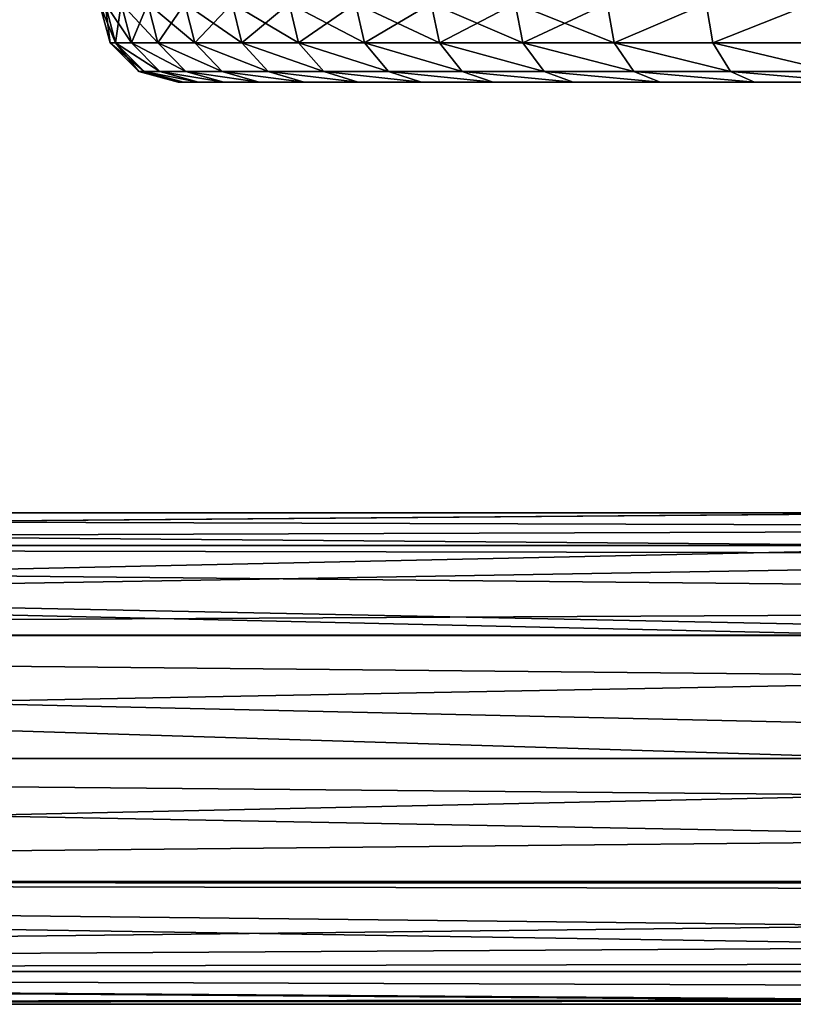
# Model space of a CAD drawing. Header units: millimetres. Extents: x -1 to 515, y 0 to 80.
# Tile 9 of 69: x 215 to 235, y 26 to 51. Entities that reach past the tile are written whole.
import ezdxf

# ---------------------------------------------------------------- set-up
doc = ezdxf.new("R2010")
doc.units = ezdxf.units.MM
doc.header["$LTSCALE"] = 25.4
doc.layers.get('0').update_dxf_attribs({"true_color": 0xff5454})

# ---------------------------------------------------------------- blocks, each defined once
blk = doc.blocks.new('STICKS-6267-9077.STL#2')
at = {"color": 250, "true_color": 0x262626}
mesh = blk.add_polyface(dxfattribs=at)
corners = [(219.543, 56.447), (219.947, 55.447, -3.281), (219.811, 55.447), (219.68, 56.447, -3.303)]
mesh.append_faces([[corners[k] for k in face] for face in [(0, 1, 2), (1, 0, 3)]], dxfattribs={"vtx0": -1, "color": 250})
mesh = blk.add_polyface(dxfattribs=at)
corners = [(219.68, 56.447, 3.303), (219.811, 55.447), (219.947, 55.447, 3.281), (219.543, 56.447)]
mesh.append_faces([[corners[k] for k in face] for face in [(0, 1, 2), (1, 0, 3)]], dxfattribs={"vtx0": -1, "color": 250})
mesh = blk.add_polyface(dxfattribs=at)
corners = [(219.68, 56.447, -3.303), (220.353, 55.447, -6.54), (219.947, 55.447, -3.281), (220.089, 56.447, -6.584)]
mesh.append_faces([[corners[k] for k in face] for face in [(0, 1, 2), (1, 0, 3)]], dxfattribs={"vtx0": -1, "color": 250})
mesh = blk.add_polyface(dxfattribs=at)
corners = [(220.089, 56.447, 6.584), (219.947, 55.447, 3.281), (220.353, 55.447, 6.54), (219.68, 56.447, 3.303)]
mesh.append_faces([[corners[k] for k in face] for face in [(0, 1, 2), (1, 0, 3)]], dxfattribs={"vtx0": -1, "color": 250})
mesh = blk.add_polyface(dxfattribs=at)
corners = [(220.089, 56.447, -6.584), (221.027, 55.447, -9.754), (220.353, 55.447, -6.54), (220.767, 56.447, -9.819)]
mesh.append_faces([[corners[k] for k in face] for face in [(0, 1, 2), (1, 0, 3)]], dxfattribs={"vtx0": -1, "color": 250})
mesh = blk.add_polyface(dxfattribs=at)
corners = [(220.767, 56.447, 9.819), (220.353, 55.447, 6.54), (221.027, 55.447, 9.754), (220.089, 56.447, 6.584)]
mesh.append_faces([[corners[k] for k in face] for face in [(0, 1, 2), (1, 0, 3)]], dxfattribs={"vtx0": -1, "color": 250})
mesh = blk.add_polyface(dxfattribs=at)
corners = [(220.767, 56.447, -9.819), (221.964, 55.447, -12.901), (221.027, 55.447, -9.754), (221.71, 56.447, -12.988)]
mesh.append_faces([[corners[k] for k in face] for face in [(0, 1, 2), (1, 0, 3)]], dxfattribs={"vtx0": -1, "color": 250})
mesh = blk.add_polyface(dxfattribs=at)
corners = [(221.71, 56.447, 12.988), (221.027, 55.447, 9.754), (221.964, 55.447, 12.901), (220.767, 56.447, 9.819)]
mesh.append_faces([[corners[k] for k in face] for face in [(0, 1, 2), (1, 0, 3)]], dxfattribs={"vtx0": -1, "color": 250})
mesh = blk.add_polyface(dxfattribs=at)
corners = [(221.71, 56.447, -12.988), (223.157, 55.447, -15.96), (221.964, 55.447, -12.901), (222.912, 56.447, -16.068)]
mesh.append_faces([[corners[k] for k in face] for face in [(0, 1, 2), (1, 0, 3)]], dxfattribs={"vtx0": -1, "color": 250})
mesh = blk.add_polyface(dxfattribs=at)
corners = [(222.912, 56.447, 16.068), (221.964, 55.447, 12.901), (223.157, 55.447, 15.96), (221.71, 56.447, 12.988)]
mesh.append_faces([[corners[k] for k in face] for face in [(0, 1, 2), (1, 0, 3)]], dxfattribs={"vtx0": -1, "color": 250})
mesh = blk.add_polyface(dxfattribs=at)
corners = [(222.912, 56.447, -16.068), (224.6, 55.447, -18.91), (223.157, 55.447, -15.96), (224.364, 56.447, -19.038)]
mesh.append_faces([[corners[k] for k in face] for face in [(0, 1, 2), (1, 0, 3)]], dxfattribs={"vtx0": -1, "color": 250})
mesh = blk.add_polyface(dxfattribs=at)
corners = [(224.364, 56.447, 19.038), (223.157, 55.447, 15.96), (224.6, 55.447, 18.91), (222.912, 56.447, 16.068)]
mesh.append_faces([[corners[k] for k in face] for face in [(0, 1, 2), (1, 0, 3)]], dxfattribs={"vtx0": -1, "color": 250})
mesh = blk.add_polyface(dxfattribs=at)
corners = [(224.364, 56.447, -19.038), (226.281, 55.447, -21.731), (224.6, 55.447, -18.91), (226.056, 56.447, -21.878)]
mesh.append_faces([[corners[k] for k in face] for face in [(0, 1, 2), (1, 0, 3)]], dxfattribs={"vtx0": -1, "color": 250})
mesh = blk.add_polyface(dxfattribs=at)
corners = [(226.056, 56.447, 21.878), (224.6, 55.447, 18.91), (226.281, 55.447, 21.731), (224.364, 56.447, 19.038)]
mesh.append_faces([[corners[k] for k in face] for face in [(0, 1, 2), (1, 0, 3)]], dxfattribs={"vtx0": -1, "color": 250})
mesh = blk.add_polyface(dxfattribs=at)
corners = [(226.056, 56.447, -21.878), (228.189, 55.447, -24.404), (226.281, 55.447, -21.731), (227.977, 56.447, -24.569)]
mesh.append_faces([[corners[k] for k in face] for face in [(0, 1, 2), (1, 0, 3)]], dxfattribs={"vtx0": -1, "color": 250})
mesh = blk.add_polyface(dxfattribs=at)
corners = [(227.977, 56.447, 24.569), (226.281, 55.447, 21.731), (228.189, 55.447, 24.404), (226.056, 56.447, 21.878)]
mesh.append_faces([[corners[k] for k in face] for face in [(0, 1, 2), (1, 0, 3)]], dxfattribs={"vtx0": -1, "color": 250})
mesh = blk.add_polyface(dxfattribs=at)
corners = [(227.977, 56.447, -24.569), (230.311, 55.447, -26.91), (228.189, 55.447, -24.404), (230.114, 56.447, -27.091)]
mesh.append_faces([[corners[k] for k in face] for face in [(0, 1, 2), (1, 0, 3)]], dxfattribs={"vtx0": -1, "color": 250})
mesh = blk.add_polyface(dxfattribs=at)
corners = [(230.114, 56.447, 27.091), (228.189, 55.447, 24.404), (230.311, 55.447, 26.91), (227.977, 56.447, 24.569)]
mesh.append_faces([[corners[k] for k in face] for face in [(0, 1, 2), (1, 0, 3)]], dxfattribs={"vtx0": -1, "color": 250})
mesh = blk.add_polyface(dxfattribs=at)
corners = [(230.114, 56.447, -27.091), (232.633, 55.447, -29.232), (230.311, 55.447, -26.91), (232.452, 56.447, -29.429)]
mesh.append_faces([[corners[k] for k in face] for face in [(0, 1, 2), (1, 0, 3)]], dxfattribs={"vtx0": -1, "color": 250})
mesh = blk.add_polyface(dxfattribs=at)
corners = [(232.452, 56.447, 29.429), (230.311, 55.447, 26.91), (232.633, 55.447, 29.232), (230.114, 56.447, 27.091)]
mesh.append_faces([[corners[k] for k in face] for face in [(0, 1, 2), (1, 0, 3)]], dxfattribs={"vtx0": -1, "color": 250})
mesh = blk.add_polyface(dxfattribs=at)
corners = [(234.975, 56.447, -31.566), (232.633, 55.447, -29.232), (232.452, 56.447, -29.429), (235.139, 55.447, -31.354)]
mesh.append_faces([[corners[k] for k in face] for face in [(0, 1, 2), (1, 0, 3)]], dxfattribs={"vtx0": -1, "color": 250})
mesh = blk.add_polyface(dxfattribs=at)
corners = [(232.633, 55.447, 29.232), (234.975, 56.447, 31.566), (232.452, 56.447, 29.429), (235.139, 55.447, 31.354)]
mesh.append_faces([[corners[k] for k in face] for face in [(0, 1, 2), (1, 0, 3)]], dxfattribs={"vtx0": -1, "color": 250})
mesh = blk.add_polyface(dxfattribs=at)
corners = [(237.665, 56.447, -33.487), (235.139, 55.447, -31.354), (234.975, 56.447, -31.566), (237.812, 55.447, -33.262)]
mesh.append_faces([[corners[k] for k in face] for face in [(0, 1, 2), (1, 0, 3)]], dxfattribs={"vtx0": -1, "color": 250})
mesh = blk.add_polyface(dxfattribs=at)
corners = [(235.139, 55.447, 31.354), (237.665, 56.447, 33.487), (234.975, 56.447, 31.566), (237.812, 55.447, 33.262)]
mesh.append_faces([[corners[k] for k in face] for face in [(0, 1, 2), (1, 0, 3)]], dxfattribs={"vtx0": -1, "color": 250})
mesh = blk.add_polyface(dxfattribs=at)
corners = [(219.811, 55.447), (220.676, 54.715, -3.221), (220.543, 54.715), (219.947, 55.447, -3.281)]
mesh.append_faces([[corners[k] for k in face] for face in [(0, 1, 2), (1, 0, 3)]], dxfattribs={"vtx0": -1, "color": 250})
mesh = blk.add_polyface(dxfattribs=at)
corners = [(219.947, 55.447, 3.281), (220.543, 54.715), (220.676, 54.715, 3.221), (219.811, 55.447)]
mesh.append_faces([[corners[k] for k in face] for face in [(0, 1, 2), (1, 0, 3)]], dxfattribs={"vtx0": -1, "color": 250})
mesh = blk.add_polyface(dxfattribs=at)
corners = [(221.075, 54.715, -6.419), (219.947, 55.447, -3.281), (220.353, 55.447, -6.54), (220.676, 54.715, -3.221)]
mesh.append_faces([[corners[k] for k in face] for face in [(0, 1, 2), (1, 0, 3)]], dxfattribs={"vtx0": -1, "color": 250})
mesh = blk.add_polyface(dxfattribs=at)
corners = [(221.075, 54.715, 6.419), (219.947, 55.447, 3.281), (220.676, 54.715, 3.221), (220.353, 55.447, 6.54)]
mesh.append_faces([[corners[k] for k in face] for face in [(0, 1, 2), (1, 0, 3)]], dxfattribs={"vtx0": -1, "color": 250})
mesh = blk.add_polyface(dxfattribs=at)
corners = [(221.736, 54.715, -9.574), (220.353, 55.447, -6.54), (221.027, 55.447, -9.754), (221.075, 54.715, -6.419)]
mesh.append_faces([[corners[k] for k in face] for face in [(0, 1, 2), (1, 0, 3)]], dxfattribs={"vtx0": -1, "color": 250})
mesh = blk.add_polyface(dxfattribs=at)
corners = [(221.736, 54.715, 9.574), (220.353, 55.447, 6.54), (221.075, 54.715, 6.419), (221.027, 55.447, 9.754)]
mesh.append_faces([[corners[k] for k in face] for face in [(0, 1, 2), (1, 0, 3)]], dxfattribs={"vtx0": -1, "color": 250})
mesh = blk.add_polyface(dxfattribs=at)
corners = [(222.656, 54.715, -12.663), (221.027, 55.447, -9.754), (221.964, 55.447, -12.901), (221.736, 54.715, -9.574)]
mesh.append_faces([[corners[k] for k in face] for face in [(0, 1, 2), (1, 0, 3)]], dxfattribs={"vtx0": -1, "color": 250})
mesh = blk.add_polyface(dxfattribs=at)
corners = [(222.656, 54.715, 12.663), (221.027, 55.447, 9.754), (221.736, 54.715, 9.574), (221.964, 55.447, 12.901)]
mesh.append_faces([[corners[k] for k in face] for face in [(0, 1, 2), (1, 0, 3)]], dxfattribs={"vtx0": -1, "color": 250})
mesh = blk.add_polyface(dxfattribs=at)
corners = [(223.828, 54.715, -15.666), (221.964, 55.447, -12.901), (223.157, 55.447, -15.96), (222.656, 54.715, -12.663)]
mesh.append_faces([[corners[k] for k in face] for face in [(0, 1, 2), (1, 0, 3)]], dxfattribs={"vtx0": -1, "color": 250})
mesh = blk.add_polyface(dxfattribs=at)
corners = [(223.828, 54.715, 15.666), (221.964, 55.447, 12.901), (222.656, 54.715, 12.663), (223.157, 55.447, 15.96)]
mesh.append_faces([[corners[k] for k in face] for face in [(0, 1, 2), (1, 0, 3)]], dxfattribs={"vtx0": -1, "color": 250})
mesh = blk.add_polyface(dxfattribs=at)
corners = [(225.244, 54.715, -18.562), (223.157, 55.447, -15.96), (224.6, 55.447, -18.91), (223.828, 54.715, -15.666)]
mesh.append_faces([[corners[k] for k in face] for face in [(0, 1, 2), (1, 0, 3)]], dxfattribs={"vtx0": -1, "color": 250})
mesh = blk.add_polyface(dxfattribs=at)
corners = [(225.244, 54.715, 18.562), (223.157, 55.447, 15.96), (223.828, 54.715, 15.666), (224.6, 55.447, 18.91)]
mesh.append_faces([[corners[k] for k in face] for face in [(0, 1, 2), (1, 0, 3)]], dxfattribs={"vtx0": -1, "color": 250})
mesh = blk.add_polyface(dxfattribs=at)
corners = [(226.894, 54.715, -21.331), (224.6, 55.447, -18.91), (226.281, 55.447, -21.731), (225.244, 54.715, -18.562)]
mesh.append_faces([[corners[k] for k in face] for face in [(0, 1, 2), (1, 0, 3)]], dxfattribs={"vtx0": -1, "color": 250})
mesh = blk.add_polyface(dxfattribs=at)
corners = [(226.894, 54.715, 21.331), (224.6, 55.447, 18.91), (225.244, 54.715, 18.562), (226.281, 55.447, 21.731)]
mesh.append_faces([[corners[k] for k in face] for face in [(0, 1, 2), (1, 0, 3)]], dxfattribs={"vtx0": -1, "color": 250})
mesh = blk.add_polyface(dxfattribs=at)
corners = [(228.767, 54.715, -23.954), (226.281, 55.447, -21.731), (228.189, 55.447, -24.404), (226.894, 54.715, -21.331)]
mesh.append_faces([[corners[k] for k in face] for face in [(0, 1, 2), (1, 0, 3)]], dxfattribs={"vtx0": -1, "color": 250})
mesh = blk.add_polyface(dxfattribs=at)
corners = [(228.767, 54.715, 23.954), (226.281, 55.447, 21.731), (226.894, 54.715, 21.331), (228.189, 55.447, 24.404)]
mesh.append_faces([[corners[k] for k in face] for face in [(0, 1, 2), (1, 0, 3)]], dxfattribs={"vtx0": -1, "color": 250})
mesh = blk.add_polyface(dxfattribs=at)
corners = [(230.85, 54.715, -26.414), (228.189, 55.447, -24.404), (230.311, 55.447, -26.91), (228.767, 54.715, -23.954)]
mesh.append_faces([[corners[k] for k in face] for face in [(0, 1, 2), (1, 0, 3)]], dxfattribs={"vtx0": -1, "color": 250})
mesh = blk.add_polyface(dxfattribs=at)
corners = [(230.85, 54.715, 26.414), (228.189, 55.447, 24.404), (228.767, 54.715, 23.954), (230.311, 55.447, 26.91)]
mesh.append_faces([[corners[k] for k in face] for face in [(0, 1, 2), (1, 0, 3)]], dxfattribs={"vtx0": -1, "color": 250})
mesh = blk.add_polyface(dxfattribs=at)
corners = [(233.129, 54.715, -28.693), (230.311, 55.447, -26.91), (232.633, 55.447, -29.232), (230.85, 54.715, -26.414)]
mesh.append_faces([[corners[k] for k in face] for face in [(0, 1, 2), (1, 0, 3)]], dxfattribs={"vtx0": -1, "color": 250})
mesh = blk.add_polyface(dxfattribs=at)
corners = [(233.129, 54.715, 28.693), (230.311, 55.447, 26.91), (230.85, 54.715, 26.414), (232.633, 55.447, 29.232)]
mesh.append_faces([[corners[k] for k in face] for face in [(0, 1, 2), (1, 0, 3)]], dxfattribs={"vtx0": -1, "color": 250})
mesh = blk.add_polyface(dxfattribs=at)
corners = [(235.589, 54.715, -30.776), (232.633, 55.447, -29.232), (235.139, 55.447, -31.354), (233.129, 54.715, -28.693)]
mesh.append_faces([[corners[k] for k in face] for face in [(0, 1, 2), (1, 0, 3)]], dxfattribs={"vtx0": -1, "color": 250})
mesh = blk.add_polyface(dxfattribs=at)
corners = [(235.589, 54.715, 30.776), (232.633, 55.447, 29.232), (233.129, 54.715, 28.693), (235.139, 55.447, 31.354)]
mesh.append_faces([[corners[k] for k in face] for face in [(0, 1, 2), (1, 0, 3)]], dxfattribs={"vtx0": -1, "color": 250})
mesh = blk.add_polyface(dxfattribs=at)
corners = [(238.212, 54.715, -32.649), (235.139, 55.447, -31.354), (237.812, 55.447, -33.262), (235.589, 54.715, -30.776)]
mesh.append_faces([[corners[k] for k in face] for face in [(0, 1, 2), (1, 0, 3)]], dxfattribs={"vtx0": -1, "color": 250})
mesh = blk.add_polyface(dxfattribs=at)
corners = [(238.212, 54.715, 32.649), (235.139, 55.447, 31.354), (235.589, 54.715, 30.776), (237.812, 55.447, 33.262)]
mesh.append_faces([[corners[k] for k in face] for face in [(0, 1, 2), (1, 0, 3)]], dxfattribs={"vtx0": -1, "color": 250})
mesh = blk.add_polyface(dxfattribs=at)
corners = [(221.673, 54.447, -3.138), (220.543, 54.715), (220.676, 54.715, -3.221), (221.543, 54.447)]
mesh.append_faces([[corners[k] for k in face] for face in [(0, 1, 2), (1, 0, 3)]], dxfattribs={"vtx0": -1, "color": 250})
mesh = blk.add_polyface(dxfattribs=at)
corners = [(221.673, 54.447, 3.138), (220.543, 54.715), (221.543, 54.447), (220.676, 54.715, 3.221)]
mesh.append_faces([[corners[k] for k in face] for face in [(0, 1, 2), (1, 0, 3)]], dxfattribs={"vtx0": -1, "color": 250})
mesh = blk.add_polyface(dxfattribs=at)
corners = [(222.061, 54.447, -6.255), (220.676, 54.715, -3.221), (221.075, 54.715, -6.419), (221.673, 54.447, -3.138)]
mesh.append_faces([[corners[k] for k in face] for face in [(0, 1, 2), (1, 0, 3)]], dxfattribs={"vtx0": -1, "color": 250})
mesh = blk.add_polyface(dxfattribs=at)
corners = [(222.061, 54.447, 6.255), (220.676, 54.715, 3.221), (221.673, 54.447, 3.138), (221.075, 54.715, 6.419)]
mesh.append_faces([[corners[k] for k in face] for face in [(0, 1, 2), (1, 0, 3)]], dxfattribs={"vtx0": -1, "color": 250})
mesh = blk.add_polyface(dxfattribs=at)
corners = [(222.706, 54.447, -9.328), (221.075, 54.715, -6.419), (221.736, 54.715, -9.574), (222.061, 54.447, -6.255)]
mesh.append_faces([[corners[k] for k in face] for face in [(0, 1, 2), (1, 0, 3)]], dxfattribs={"vtx0": -1, "color": 250})
mesh = blk.add_polyface(dxfattribs=at)
corners = [(222.706, 54.447, 9.328), (221.075, 54.715, 6.419), (222.061, 54.447, 6.255), (221.736, 54.715, 9.574)]
mesh.append_faces([[corners[k] for k in face] for face in [(0, 1, 2), (1, 0, 3)]], dxfattribs={"vtx0": -1, "color": 250})
mesh = blk.add_polyface(dxfattribs=at)
corners = [(223.602, 54.447, -12.339), (221.736, 54.715, -9.574), (222.656, 54.715, -12.663), (222.706, 54.447, -9.328)]
mesh.append_faces([[corners[k] for k in face] for face in [(0, 1, 2), (1, 0, 3)]], dxfattribs={"vtx0": -1, "color": 250})
mesh = blk.add_polyface(dxfattribs=at)
corners = [(223.602, 54.447, 12.339), (221.736, 54.715, 9.574), (222.706, 54.447, 9.328), (222.656, 54.715, 12.663)]
mesh.append_faces([[corners[k] for k in face] for face in [(0, 1, 2), (1, 0, 3)]], dxfattribs={"vtx0": -1, "color": 250})
mesh = blk.add_polyface(dxfattribs=at)
corners = [(224.744, 54.447, -15.264), (222.656, 54.715, -12.663), (223.828, 54.715, -15.666), (223.602, 54.447, -12.339)]
mesh.append_faces([[corners[k] for k in face] for face in [(0, 1, 2), (1, 0, 3)]], dxfattribs={"vtx0": -1, "color": 250})
mesh = blk.add_polyface(dxfattribs=at)
corners = [(224.744, 54.447, 15.264), (222.656, 54.715, 12.663), (223.602, 54.447, 12.339), (223.828, 54.715, 15.666)]
mesh.append_faces([[corners[k] for k in face] for face in [(0, 1, 2), (1, 0, 3)]], dxfattribs={"vtx0": -1, "color": 250})
mesh = blk.add_polyface(dxfattribs=at)
corners = [(226.123, 54.447, -18.086), (223.828, 54.715, -15.666), (225.244, 54.715, -18.562), (224.744, 54.447, -15.264)]
mesh.append_faces([[corners[k] for k in face] for face in [(0, 1, 2), (1, 0, 3)]], dxfattribs={"vtx0": -1, "color": 250})
mesh = blk.add_polyface(dxfattribs=at)
corners = [(226.123, 54.447, 18.086), (223.828, 54.715, 15.666), (224.744, 54.447, 15.264), (225.244, 54.715, 18.562)]
mesh.append_faces([[corners[k] for k in face] for face in [(0, 1, 2), (1, 0, 3)]], dxfattribs={"vtx0": -1, "color": 250})
mesh = blk.add_polyface(dxfattribs=at)
corners = [(227.731, 54.447, -20.784), (225.244, 54.715, -18.562), (226.894, 54.715, -21.331), (226.123, 54.447, -18.086)]
mesh.append_faces([[corners[k] for k in face] for face in [(0, 1, 2), (1, 0, 3)]], dxfattribs={"vtx0": -1, "color": 250})
mesh = blk.add_polyface(dxfattribs=at)
corners = [(227.731, 54.447, 20.784), (225.244, 54.715, 18.562), (226.123, 54.447, 18.086), (226.894, 54.715, 21.331)]
mesh.append_faces([[corners[k] for k in face] for face in [(0, 1, 2), (1, 0, 3)]], dxfattribs={"vtx0": -1, "color": 250})
mesh = blk.add_polyface(dxfattribs=at)
corners = [(229.556, 54.447, -23.34), (226.894, 54.715, -21.331), (228.767, 54.715, -23.954), (227.731, 54.447, -20.784)]
mesh.append_faces([[corners[k] for k in face] for face in [(0, 1, 2), (1, 0, 3)]], dxfattribs={"vtx0": -1, "color": 250})
mesh = blk.add_polyface(dxfattribs=at)
corners = [(229.556, 54.447, 23.34), (226.894, 54.715, 21.331), (227.731, 54.447, 20.784), (228.767, 54.715, 23.954)]
mesh.append_faces([[corners[k] for k in face] for face in [(0, 1, 2), (1, 0, 3)]], dxfattribs={"vtx0": -1, "color": 250})
mesh = blk.add_polyface(dxfattribs=at)
corners = [(231.585, 54.447, -25.737), (228.767, 54.715, -23.954), (230.85, 54.715, -26.414), (229.556, 54.447, -23.34)]
mesh.append_faces([[corners[k] for k in face] for face in [(0, 1, 2), (1, 0, 3)]], dxfattribs={"vtx0": -1, "color": 250})
mesh = blk.add_polyface(dxfattribs=at)
corners = [(231.585, 54.447, 25.737), (228.767, 54.715, 23.954), (229.556, 54.447, 23.34), (230.85, 54.715, 26.414)]
mesh.append_faces([[corners[k] for k in face] for face in [(0, 1, 2), (1, 0, 3)]], dxfattribs={"vtx0": -1, "color": 250})
mesh = blk.add_polyface(dxfattribs=at)
corners = [(233.806, 54.447, -27.958), (230.85, 54.715, -26.414), (233.129, 54.715, -28.693), (231.585, 54.447, -25.737)]
mesh.append_faces([[corners[k] for k in face] for face in [(0, 1, 2), (1, 0, 3)]], dxfattribs={"vtx0": -1, "color": 250})
mesh = blk.add_polyface(dxfattribs=at)
corners = [(233.806, 54.447, 27.958), (230.85, 54.715, 26.414), (231.585, 54.447, 25.737), (233.129, 54.715, 28.693)]
mesh.append_faces([[corners[k] for k in face] for face in [(0, 1, 2), (1, 0, 3)]], dxfattribs={"vtx0": -1, "color": 250})
mesh = blk.add_polyface(dxfattribs=at)
corners = [(236.203, 54.447, -29.987), (233.129, 54.715, -28.693), (235.589, 54.715, -30.776), (233.806, 54.447, -27.958)]
mesh.append_faces([[corners[k] for k in face] for face in [(0, 1, 2), (1, 0, 3)]], dxfattribs={"vtx0": -1, "color": 250})
mesh = blk.add_polyface(dxfattribs=at)
corners = [(236.203, 54.447, 29.987), (233.129, 54.715, 28.693), (233.806, 54.447, 27.958), (235.589, 54.715, 30.776)]
mesh.append_faces([[corners[k] for k in face] for face in [(0, 1, 2), (1, 0, 3)]], dxfattribs={"vtx0": -1, "color": 250})
mesh = blk.add_polyface(dxfattribs=at)
corners = [(238.759, 54.447, -31.812), (235.589, 54.715, -30.776), (238.212, 54.715, -32.649), (236.203, 54.447, -29.987)]
mesh.append_faces([[corners[k] for k in face] for face in [(0, 1, 2), (1, 0, 3)]], dxfattribs={"vtx0": -1, "color": 250})
mesh = blk.add_polyface(dxfattribs=at)
corners = [(238.759, 54.447, 31.812), (235.589, 54.715, 30.776), (236.203, 54.447, 29.987), (238.212, 54.715, 32.649)]
mesh.append_faces([[corners[k] for k in face] for face in [(0, 1, 2), (1, 0, 3)]], dxfattribs={"vtx0": -1, "color": 250})
mesh = blk.add_polyface(dxfattribs=at)
corners = [(262.681, 54.447, -37.87), (256.405, 54.447, -37.87), (259.543, 54.447, -38), (265.798, 54.447, -37.482), (253.288, 54.447, -37.482), (268.871, 54.447, -36.837), (250.215, 54.447, -36.837), (271.882, 54.447, -35.941), (247.204, 54.447, -35.941), (274.807, 54.447, -34.799), (244.279, 54.447, -34.799), (277.629, 54.447, -33.42), (241.457, 54.447, -33.42), (280.327, 54.447, -31.812), (238.759, 54.447, -31.812), (282.883, 54.447, -29.987), (236.203, 54.447, -29.987), (285.28, 54.447, -27.958), (233.806, 54.447, -27.958), (287.501, 54.447, -25.737), (231.585, 54.447, -25.737), (289.53, 54.447, -23.34), (229.556, 54.447, -23.34), (291.355, 54.447, -20.784), (227.731, 54.447, -20.784), (292.963, 54.447, -18.086), (226.123, 54.447, -18.086), (294.342, 54.447, -15.264), (224.744, 54.447, -15.264), (295.484, 54.447, -12.339), (223.602, 54.447, -12.339), (296.38, 54.447, -9.328), (222.706, 54.447, -9.328), (297.025, 54.447, -6.255), (222.061, 54.447, -6.255), (297.413, 54.447, -3.138), (221.673, 54.447, -3.138), (297.543, 54.447), (221.543, 54.447), (221.673, 54.447, 3.138), (297.413, 54.447, 3.138), (297.025, 54.447, 6.255), (222.061, 54.447, 6.255), (296.38, 54.447, 9.328), (222.706, 54.447, 9.328), (295.484, 54.447, 12.339), (223.602, 54.447, 12.339), (294.342, 54.447, 15.264), (224.744, 54.447, 15.264), (292.963, 54.447, 18.086), (226.123, 54.447, 18.086), (291.355, 54.447, 20.784), (227.731, 54.447, 20.784), (289.53, 54.447, 23.34), (229.556, 54.447, 23.34), (287.501, 54.447, 25.737), (231.585, 54.447, 25.737), (285.28, 54.447, 27.958), (233.806, 54.447, 27.958), (282.883, 54.447, 29.987), (236.203, 54.447, 29.987), (280.327, 54.447, 31.812), (238.759, 54.447, 31.812), (277.629, 54.447, 33.42), (241.457, 54.447, 33.42), (274.807, 54.447, 34.799), (244.279, 54.447, 34.799), (271.882, 54.447, 35.941), (247.204, 54.447, 35.941), (268.871, 54.447, 36.837), (250.215, 54.447, 36.837), (265.798, 54.447, 37.482), (253.288, 54.447, 37.482), (262.681, 54.447, 37.87), (256.405, 54.447, 37.87), (259.543, 54.447, 38)]
mesh.append_faces([[corners[k] for k in face] for face in [(0, 1, 2), (74, 73, 75)]], dxfattribs={"vtx0": -1, "color": 250})
mesh.append_faces([[corners[k] for k in face] for face in [(1, 3, 4), (4, 5, 6), (6, 7, 8), (8, 9, 10), (10, 11, 12), (12, 13, 14), (14, 15, 16), (16, 17, 18), (18, 19, 20), (20, 21, 22), (22, 23, 24), (24, 25, 26), (26, 27, 28), (28, 29, 30), (30, 31, 32), (32, 33, 34), (34, 35, 36), (36, 37, 38), (38, 37, 39), (39, 41, 42), (42, 43, 44), (44, 45, 46), (46, 47, 48), (48, 49, 50), (50, 51, 52), (52, 53, 54), (54, 55, 56), (56, 57, 58), (58, 59, 60), (60, 61, 62), (62, 63, 64), (64, 65, 66), (66, 67, 68), (68, 69, 70), (70, 71, 72), (72, 73, 74)]], dxfattribs={"vtx0": -1, "vtx1": -1, "color": 250})
mesh.append_faces([[corners[k] for k in face] for face in [(1, 0, 3), (4, 3, 5), (6, 5, 7), (8, 7, 9), (10, 9, 11), (12, 11, 13), (14, 13, 15), (16, 15, 17), (18, 17, 19), (20, 19, 21), (22, 21, 23), (24, 23, 25), (26, 25, 27), (28, 27, 29), (30, 29, 31), (32, 31, 33), (34, 33, 35), (36, 35, 37), (39, 37, 40), (39, 40, 41), (42, 41, 43), (44, 43, 45), (46, 45, 47), (48, 47, 49), (50, 49, 51), (52, 51, 53), (54, 53, 55), (56, 55, 57), (58, 57, 59), (60, 59, 61), (62, 61, 63), (64, 63, 65), (66, 65, 67), (68, 67, 69), (70, 69, 71), (72, 71, 73)]], dxfattribs={"vtx0": -1, "vtx2": -1, "color": 250})
mesh = blk.add_polyface(dxfattribs=at)
corners = [(139.525, 43.497, -9.696), (242.16, 43.497, -9.892), (139.519, 42.66, -12.821)]
mesh.append_faces([[corners[k] for k in face] for face in [(0, 1, 2)]], dxfattribs={"color": 250})
mesh = blk.add_polyface(dxfattribs=at)
corners = [(242.16, 43.497, -9.892), (242.324, 43.49, -10.173), (139.519, 42.66, -12.821)]
mesh.append_faces([[corners[k] for k in face] for face in [(0, 1, 2)]], dxfattribs={"color": 250})
mesh = blk.add_polyface(dxfattribs=at)
corners = [(242.324, 43.49, -10.173), (243.738, 43.03, -12.255), (139.519, 42.66, -12.821)]
mesh.append_faces([[corners[k] for k in face] for face in [(0, 1, 2)]], dxfattribs={"color": 250})
mesh = blk.add_polyface(dxfattribs=at)
corners = [(139.531, 42.66, -6.571), (240.72, 42.662, -6.759), (139.525, 43.497, -9.696)]
mesh.append_faces([[corners[k] for k in face] for face in [(0, 1, 2)]], dxfattribs={"color": 250})
mesh = blk.add_polyface(dxfattribs=at)
corners = [(240.72, 42.662, -6.759), (241.174, 43.178, -7.91), (139.525, 43.497, -9.696)]
mesh.append_faces([[corners[k] for k in face] for face in [(0, 1, 2)]], dxfattribs={"color": 250})
mesh = blk.add_polyface(dxfattribs=at)
corners = [(241.174, 43.178, -7.91), (242.16, 43.497, -9.892), (139.525, 43.497, -9.696)]
mesh.append_faces([[corners[k] for k in face] for face in [(0, 1, 2)]], dxfattribs={"color": 250})
mesh = blk.add_polyface(dxfattribs=at)
corners = [(243.738, 43.03, -12.255), (244.356, 42.658, -13.014), (139.519, 42.66, -12.821)]
mesh.append_faces([[corners[k] for k in face] for face in [(0, 1, 2)]], dxfattribs={"color": 250})
mesh = blk.add_polyface(dxfattribs=at)
corners = [(139.519, 42.66, -12.821), (244.356, 42.658, -13.014), (139.515, 40.372, -15.108)]
mesh.append_faces([[corners[k] for k in face] for face in [(0, 1, 2)]], dxfattribs={"color": 250})
mesh = blk.add_polyface(dxfattribs=at)
corners = [(244.356, 42.658, -13.014), (245.002, 42.175, -13.732), (139.515, 40.372, -15.108)]
mesh.append_faces([[corners[k] for k in face] for face in [(0, 1, 2)]], dxfattribs={"color": 250})
mesh = blk.add_polyface(dxfattribs=at)
corners = [(240.615, 42.478, -6.46), (240.72, 42.662, -6.759), (139.531, 42.66, -6.571)]
mesh.append_faces([[corners[k] for k in face] for face in [(0, 1, 2)]], dxfattribs={"color": 250})
mesh = blk.add_polyface(dxfattribs=at)
corners = [(139.535, 40.372, -4.283), (240.048, 40.373, -4.466), (139.531, 42.66, -6.571)]
mesh.append_faces([[corners[k] for k in face] for face in [(0, 1, 2)]], dxfattribs={"color": 250})
mesh = blk.add_polyface(dxfattribs=at)
corners = [(240.082, 40.615, -4.614), (139.531, 42.66, -6.571), (240.048, 40.373, -4.466)]
mesh.append_faces([[corners[k] for k in face] for face in [(0, 1, 2)]], dxfattribs={"color": 250})
mesh = blk.add_polyface(dxfattribs=at)
corners = [(240.299, 41.653, -5.446), (139.531, 42.66, -6.571), (240.082, 40.615, -4.614)]
mesh.append_faces([[corners[k] for k in face] for face in [(0, 1, 2)]], dxfattribs={"color": 250})
mesh = blk.add_polyface(dxfattribs=at)
corners = [(240.299, 41.653, -5.446), (240.615, 42.478, -6.46), (139.531, 42.66, -6.571)]
mesh.append_faces([[corners[k] for k in face] for face in [(0, 1, 2)]], dxfattribs={"color": 250})
mesh = blk.add_polyface(dxfattribs=at)
corners = [(246.242, 40.935, -14.936), (139.515, 40.372, -15.108), (245.002, 42.175, -13.732)]
mesh.append_faces([[corners[k] for k in face] for face in [(0, 1, 2)]], dxfattribs={"color": 250})
mesh = blk.add_polyface(dxfattribs=at)
corners = [(246.654, 40.39, -15.293), (139.515, 40.372, -15.108), (246.242, 40.935, -14.936)]
mesh.append_faces([[corners[k] for k in face] for face in [(0, 1, 2)]], dxfattribs={"color": 250})
mesh = blk.add_polyface(dxfattribs=at)
corners = [(247.279, 39.29, -15.798), (139.514, 37.247, -15.946), (139.515, 40.372, -15.108)]
mesh.append_faces([[corners[k] for k in face] for face in [(0, 1, 2)]], dxfattribs={"color": 250})
mesh = blk.add_polyface(dxfattribs=at)
corners = [(247.279, 39.29, -15.798), (139.515, 40.372, -15.108), (246.654, 40.39, -15.293)]
mesh.append_faces([[corners[k] for k in face] for face in [(0, 1, 2)]], dxfattribs={"color": 250})
mesh = blk.add_polyface(dxfattribs=at)
corners = [(240.048, 40.373, -4.466), (139.535, 40.372, -4.283), (239.886, 38.116, -3.689)]
mesh.append_faces([[corners[k] for k in face] for face in [(0, 1, 2)]], dxfattribs={"color": 250})
mesh = blk.add_polyface(dxfattribs=at)
corners = [(239.886, 38.116, -3.689), (139.535, 40.372, -4.283), (239.875, 37.247, -3.628)]
mesh.append_faces([[corners[k] for k in face] for face in [(0, 1, 2)]], dxfattribs={"color": 250})
mesh = blk.add_polyface(dxfattribs=at)
corners = [(239.875, 37.247, -3.628), (139.535, 40.372, -4.283), (139.537, 37.247, -3.446)]
mesh.append_faces([[corners[k] for k in face] for face in [(0, 1, 2)]], dxfattribs={"color": 250})
mesh = blk.add_polyface(dxfattribs=at)
corners = [(247.736, 37.247, -16.143), (139.514, 37.247, -15.946), (247.279, 39.29, -15.798)]
mesh.append_faces([[corners[k] for k in face] for face in [(0, 1, 2)]], dxfattribs={"color": 250})
mesh = blk.add_polyface(dxfattribs=at)
corners = [(247.736, 37.247, -16.143), (247.281, 35.208, -15.8), (139.514, 37.247, -15.946)]
mesh.append_faces([[corners[k] for k in face] for face in [(0, 1, 2)]], dxfattribs={"color": 250})
mesh = blk.add_polyface(dxfattribs=at)
corners = [(247.281, 35.208, -15.8), (139.515, 34.122, -15.108), (139.514, 37.247, -15.946)]
mesh.append_faces([[corners[k] for k in face] for face in [(0, 1, 2)]], dxfattribs={"color": 250})
mesh = blk.add_polyface(dxfattribs=at)
corners = [(239.888, 36.319, -3.698), (139.537, 37.247, -3.446), (139.535, 34.122, -4.283)]
mesh.append_faces([[corners[k] for k in face] for face in [(0, 1, 2)]], dxfattribs={"color": 250})
mesh = blk.add_polyface(dxfattribs=at)
corners = [(239.888, 36.319, -3.698), (239.875, 37.247, -3.628), (139.537, 37.247, -3.446)]
mesh.append_faces([[corners[k] for k in face] for face in [(0, 1, 2)]], dxfattribs={"color": 250})
mesh = blk.add_polyface(dxfattribs=at)
corners = [(240.054, 34.077, -4.492), (239.888, 36.319, -3.698), (139.535, 34.122, -4.283)]
mesh.append_faces([[corners[k] for k in face] for face in [(0, 1, 2)]], dxfattribs={"color": 250})
mesh = blk.add_polyface(dxfattribs=at)
corners = [(247.281, 35.208, -15.8), (246.662, 34.116, -15.3), (139.515, 34.122, -15.108)]
mesh.append_faces([[corners[k] for k in face] for face in [(0, 1, 2)]], dxfattribs={"color": 250})
mesh = blk.add_polyface(dxfattribs=at)
corners = [(139.519, 31.834, -12.821), (139.515, 34.122, -15.108), (245.164, 32.456, -13.901)]
mesh.append_faces([[corners[k] for k in face] for face in [(0, 1, 2)]], dxfattribs={"color": 250})
mesh = blk.add_polyface(dxfattribs=at)
corners = [(246.532, 33.933, -15.189), (245.164, 32.456, -13.901), (139.515, 34.122, -15.108)]
mesh.append_faces([[corners[k] for k in face] for face in [(0, 1, 2)]], dxfattribs={"color": 250})
mesh = blk.add_polyface(dxfattribs=at)
corners = [(246.662, 34.116, -15.3), (246.532, 33.933, -15.189), (139.515, 34.122, -15.108)]
mesh.append_faces([[corners[k] for k in face] for face in [(0, 1, 2)]], dxfattribs={"color": 250})
mesh = blk.add_polyface(dxfattribs=at)
corners = [(240.257, 32.996, -5.298), (139.535, 34.122, -4.283), (139.531, 31.834, -6.571)]
mesh.append_faces([[corners[k] for k in face] for face in [(0, 1, 2)]], dxfattribs={"color": 250})
mesh = blk.add_polyface(dxfattribs=at)
corners = [(240.257, 32.996, -5.298), (240.054, 34.077, -4.492), (139.535, 34.122, -4.283)]
mesh.append_faces([[corners[k] for k in face] for face in [(0, 1, 2)]], dxfattribs={"color": 250})
mesh = blk.add_polyface(dxfattribs=at)
corners = [(240.257, 32.996, -5.298), (139.531, 31.834, -6.571), (240.615, 32.016, -6.46)]
mesh.append_faces([[corners[k] for k in face] for face in [(0, 1, 2)]], dxfattribs={"color": 250})
mesh = blk.add_polyface(dxfattribs=at)
corners = [(139.519, 31.834, -12.821), (245.164, 32.456, -13.901), (244.356, 31.836, -13.014)]
mesh.append_faces([[corners[k] for k in face] for face in [(0, 1, 2)]], dxfattribs={"color": 250})
mesh = blk.add_polyface(dxfattribs=at)
corners = [(243.738, 31.464, -12.255), (139.519, 31.834, -12.821), (244.356, 31.836, -13.014)]
mesh.append_faces([[corners[k] for k in face] for face in [(0, 1, 2)]], dxfattribs={"color": 250})
mesh = blk.add_polyface(dxfattribs=at)
corners = [(242.777, 31.081, -10.904), (139.519, 31.834, -12.821), (243.738, 31.464, -12.255)]
mesh.append_faces([[corners[k] for k in face] for face in [(0, 1, 2)]], dxfattribs={"color": 250})
mesh = blk.add_polyface(dxfattribs=at)
corners = [(139.525, 30.997, -9.696), (139.519, 31.834, -12.821), (242.777, 31.081, -10.904)]
mesh.append_faces([[corners[k] for k in face] for face in [(0, 1, 2)]], dxfattribs={"color": 250})
mesh = blk.add_polyface(dxfattribs=at)
corners = [(139.531, 31.834, -6.571), (139.525, 30.997, -9.696), (241.522, 31.115, -8.674)]
mesh.append_faces([[corners[k] for k in face] for face in [(0, 1, 2)]], dxfattribs={"color": 250})
mesh = blk.add_polyface(dxfattribs=at)
corners = [(240.615, 32.016, -6.46), (139.531, 31.834, -6.571), (240.721, 31.83, -6.763)]
mesh.append_faces([[corners[k] for k in face] for face in [(0, 1, 2)]], dxfattribs={"color": 250})
mesh = blk.add_polyface(dxfattribs=at)
corners = [(139.531, 31.834, -6.571), (241.522, 31.115, -8.674), (240.721, 31.83, -6.763)]
mesh.append_faces([[corners[k] for k in face] for face in [(0, 1, 2)]], dxfattribs={"color": 250})
mesh = blk.add_polyface(dxfattribs=at)
corners = [(241.522, 31.115, -8.674), (139.525, 30.997, -9.696), (242.167, 30.997, -9.903)]
mesh.append_faces([[corners[k] for k in face] for face in [(0, 1, 2)]], dxfattribs={"color": 250})
mesh = blk.add_polyface(dxfattribs=at)
corners = [(139.525, 30.997, -9.696), (242.777, 31.081, -10.904), (242.167, 30.997, -9.903)]
mesh.append_faces([[corners[k] for k in face] for face in [(0, 1, 2)]], dxfattribs={"color": 250})
blk = doc.blocks.new('Grupuj#4')
at = {"color": 0}
blk.add_blockref('STICKS-6267-9077.STL#2', (-1.445, -4.595, 41.971), dxfattribs=at)

msp = doc.modelspace()

# ---------------------------------------------------------------- block references
at = {"color": 0}
msp.add_blockref('Grupuj#4', (-1.192, -0.12, 0.883), dxfattribs=at)

doc.saveas('drawing.dxf')
